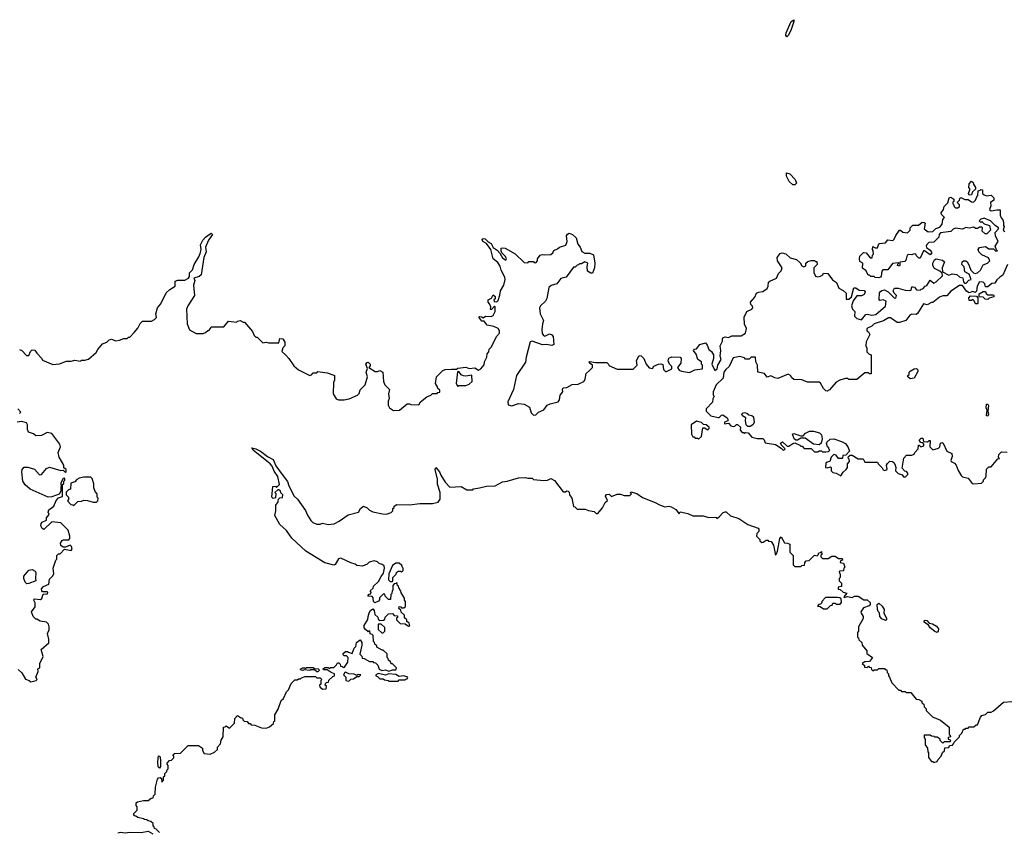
# Model space of a CAD drawing. Extents: x 2380107 to 2585170, y 384273 to 546161.
# Tile 110 of 256: x 2448116 to 2456700, y 497771 to 504860. Entities that reach past the tile are written whole.
import ezdxf

# ---------------------------------------------------------------- set-up
doc = ezdxf.new("R2010")
doc.units = 0

msp = doc.modelspace()

# ---------------------------------------------------------------- linework, layer by layer
at = {"layer": '0CON05XD'}
for points in [[(2454805, 504711.2), (2454794.1, 504724.1), (2454798.8, 504745), (2454842.5, 504845), (2454865, 504860), (2454866, 504845), (2454842, 504775), (2454818, 504725), (2454805, 504711.2)], [(2454875, 503420), (2454855, 503420), (2454825, 503447.5), (2454800, 503495), (2454800, 503525), (2454830, 503515), (2454876.2, 503465), (2454888.8, 503435), (2454875, 503420)], [(2456395, 503330), (2456387.5, 503345), (2456400, 503375), (2456400, 503385), (2456390, 503395), (2456393, 503427), (2456415, 503450), (2456428.3, 503438.3), (2456430, 503425), (2456450, 503395), (2456448.3, 503381.7), (2456422.5, 503357.5), (2456415, 503332.5), (2456395, 503330)], [(2452278.3, 502848.3), (2452302.5, 502822.5), (2452325, 502782.5), (2452355, 502762.5), (2452360, 502775), (2452352.5, 502795), (2452320, 502825), (2452313, 502843), (2452312.5, 502867.5), (2452325, 502870), (2452347, 502867), (2452435, 502817.5), (2452513, 502743), (2452545, 502740), (2452555, 502750), (2452595, 502750), (2452601.7, 502741.7), (2452615, 502740), (2452630, 502755), (2452630, 502775), (2452653, 502807), (2452675, 502812.5), (2452695, 502807.5), (2452745, 502812.5), (2452763, 502827), (2452773.6, 502846.4), (2452805, 502860), (2452823, 502877), (2452878.3, 502891.7), (2452887.5, 502925), (2452882.5, 502975), (2452890.7, 502989.3), (2452905, 502996.7), (2452936.7, 502985), (2452967.3, 502957.3), (2452980.5, 502900.5), (2453002.5, 502875), (2453017, 502837), (2453043, 502823), (2453085, 502822.5), (2453118.3, 502808.3), (2453130, 502735), (2453126, 502695), (2453110, 502650), (2453095, 502647.5), (2453067.5, 502665), (2453062.5, 502705), (2453070, 502735), (2453043, 502747), (2453015, 502730), (2452995, 502730), (2452988.3, 502721.7), (2452975, 502720), (2452958.3, 502701.7), (2452945, 502700), (2452880, 502615), (2452835, 502602.5), (2452800, 502555), (2452748.3, 502541.7), (2452727.5, 502525), (2452711.7, 502428.3), (2452700, 502405), (2452657, 502363), (2452647.5, 502345), (2452652, 502295), (2452682.5, 502235), (2452674.2, 502205.8), (2452666.7, 502155), (2452671.7, 502121.7), (2452682.5, 502105), (2452695, 502100), (2452735, 502120), (2452755, 502111.2), (2452767.5, 502095), (2452773.6, 502026.4), (2452755, 502018.8), (2452705, 502026.7), (2452675, 502024), (2452585, 502055.8), (2452565, 502050), (2452531.2, 501915), (2452526.4, 501873.6), (2452446.7, 501755), (2452420, 501635), (2452372.5, 501525), (2452375, 501500), (2452405, 501492.5), (2452465, 501512.5), (2452515, 501507.5), (2452559.3, 501479.3), (2452575, 501430), (2452595, 501410), (2452615, 501412.5), (2452640, 501435), (2452685, 501457.5), (2452715, 501497.5), (2452740.7, 501509.3), (2452810, 501525), (2452822.5, 501545), (2452827.5, 501585), (2452850, 501615), (2452847.5, 501635), (2452855, 501647.5), (2452885, 501652.5), (2452933, 501677), (2452985, 501680), (2453035, 501702.5), (2453046.1, 501723.9), (2453053.3, 501775), (2453085, 501802.5), (2453110, 501825), (2453110, 501845), (2453090.7, 501860.7), (2453080, 501875), (2453085, 501877.5), (2453135, 501868.8), (2453235, 501870), (2453250, 501855), (2453253, 501843), (2453325, 501812.5), (2453465, 501812.5), (2453500, 501845), (2453493, 501887), (2453512.5, 501925), (2453525, 501930), (2453535, 501927.5), (2453557.5, 501905), (2453577.5, 501855), (2453605, 501822.5), (2453631.7, 501818.3), (2453645, 501837.5), (2453685, 501856), (2453705, 501858.8), (2453723.3, 501853.3), (2453728.3, 501808.3), (2453745, 501790), (2453755, 501790), (2453800, 501815), (2453800, 501835), (2453780, 501855), (2453770, 501885), (2453775, 501906.7), (2453800.5, 501919.5), (2453875, 501917.5), (2453883, 501903), (2453880, 501865), (2453850, 501825), (2453865, 501802.5), (2453885, 501792.5), (2453955, 501783.3), (2454003, 501807), (2454070, 501815), (2454070, 501845), (2454060, 501855), (2454060, 501875), (2454027, 501897), (2454013.6, 501943.6), (2453990, 501975), (2454000, 501985), (2454015, 501987.5), (2454044.2, 502025.8), (2454095, 502042.5), (2454110.7, 502020.7), (2454123.8, 501983.8), (2454146.4, 501966.4), (2454163.3, 501935), (2454163.3, 501905), (2454150, 501855), (2454175, 501800), (2454197.5, 501815), (2454203, 501847), (2454230, 501895), (2454222.5, 501925), (2454227.5, 501975), (2454223.9, 502016.1), (2454242.5, 502055), (2454243, 502077), (2454253, 502087), (2454265, 502092.5), (2454295, 502087.5), (2454325, 502102.5), (2454406.4, 502103.6), (2454442.5, 502125), (2454452.5, 502165), (2454433.6, 502203.6), (2454432.5, 502265), (2454456, 502314), (2454500, 502335), (2454507.5, 502345), (2454505, 502360), (2454490, 502375), (2454486.7, 502395), (2454525, 502440), (2454540, 502475), (2454557, 502483), (2454595, 502487.5), (2454632.5, 502515), (2454642.5, 502535), (2454645, 502570), (2454655, 502580), (2454712.5, 502605), (2454732.5, 502645), (2454755, 502670), (2454762.5, 502695), (2454722.5, 502755), (2454720, 502785), (2454745, 502820), (2454763, 502827), (2454796.1, 502816.1), (2454833, 502783), (2454887, 502767), (2454919.3, 502739.3), (2454933.6, 502713.6), (2454953, 502703), (2454968.3, 502711.7), (2454970, 502735), (2454988.3, 502751.7), (2455015, 502760), (2455045, 502760), (2455055, 502750), (2455065, 502750), (2455067, 502723), (2455040, 502695), (2455040, 502655), (2455053.6, 502623.6), (2455075, 502617.5), (2455097, 502623), (2455116.4, 502633.6), (2455125, 502650), (2455160, 502645), (2455200.7, 502590.7), (2455238, 502568), (2455257, 502517), (2455295, 502497.5), (2455320, 502475), (2455321.7, 502421.7), (2455345, 502422.5), (2455367, 502443), (2455388.3, 502521.7), (2455405, 502520), (2455435, 502500), (2455478.3, 502498.3), (2455486.7, 502485), (2455477.3, 502462.7), (2455455, 502450), (2455415, 502450), (2455381.7, 502408.3), (2455366.7, 502365), (2455377.5, 502335), (2455397.5, 502315), (2455392.5, 502275), (2455415, 502252.5), (2455455, 502242.5), (2455493, 502287), (2455505, 502290), (2455545, 502282.5), (2455580.7, 502289.3), (2455665, 502360), (2455670, 502405), (2455645, 502417.5), (2455615, 502410), (2455608.3, 502418.3), (2455613, 502477), (2455620, 502490), (2455633, 502497), (2455655, 502502.5), (2455687, 502487), (2455740, 502435), (2455755, 502430), (2455760, 502455), (2455740, 502475), (2455730, 502495), (2455743, 502517), (2455775, 502517.5), (2455835, 502500), (2455875, 502497.5), (2455888.3, 502501.7), (2455895, 502530), (2455905, 502530), (2455916.4, 502526.4), (2455933, 502503), (2455965, 502500), (2455975, 502510), (2455988.3, 502511.7), (2456010, 502535), (2456025, 502540), (2456053, 502587), (2456085, 502562.5), (2456105, 502572.5), (2456162.5, 502625), (2456158.3, 502648.3), (2456137, 502667), (2456090, 502690), (2456077.5, 502715), (2456077.5, 502735), (2456092.5, 502765), (2456105, 502772.5), (2456161.7, 502761.7), (2456177.5, 502747.5), (2456157.5, 502695), (2456161.7, 502661.7), (2456215, 502632.5), (2456245, 502642.5), (2456287, 502637), (2456313, 502613), (2456338.3, 502608.3), (2456343, 502573), (2456353, 502563), (2456367, 502563), (2456391.7, 502588.3), (2456410, 502595), (2456395, 502640), (2456355, 502660), (2456350, 502705), (2456330, 502725), (2456333, 502747), (2456343, 502757), (2456365, 502756.7), (2456376.4, 502746.4), (2456391.7, 502721.7), (2456407.5, 502675), (2456431.7, 502651.7), (2456445, 502646.7), (2456465, 502652.5), (2456492.5, 502675), (2456515, 502722.5), (2456553.6, 502736.4), (2456572.5, 502755), (2456563, 502783), (2456505, 502807.5), (2456477.5, 502835), (2456472.5, 502855), (2456485, 502872.5), (2456535, 502882.5), (2456565, 502860), (2456605, 502860), (2456625, 502840), (2456640, 502845), (2456631.7, 502851.7), (2456620, 502885), (2456647.5, 502925), (2456622.5, 502975), (2456620, 503005), (2456650, 503035), (2456650, 503045), (2456620, 503065), (2456580, 503105), (2456525, 503130), (2456495, 503120), (2456480, 503105), (2456495, 503090), (2456505, 503100), (2456525, 503080), (2456570, 503065), (2456580, 503025), (2456548.3, 502991.7), (2456533, 502993), (2456507.5, 503015), (2456510, 503045), (2456505, 503050), (2456485, 503050), (2456465, 503037.5), (2456448.3, 503038.3), (2456435, 503050), (2456395, 503042.5), (2456365, 503046.7), (2456335, 503032.5), (2456275, 503042.5), (2456255, 503032.5), (2456235, 503012.5), (2456145, 503000), (2456133, 502987), (2456128.3, 502961.7), (2456085, 502920), (2456043, 502917), (2456025, 502900), (2456017.5, 502885), (2456021.7, 502871.7), (2456055, 502850), (2456066.7, 502826.7), (2456055, 502807.5), (2456005, 502842.5), (2455995, 502842.5), (2455965, 502780), (2455955, 502780), (2455935, 502800), (2455930, 502815), (2455915, 502817.5), (2455895, 502807.5), (2455865, 502812.5), (2455853.3, 502806.7), (2455845, 502770), (2455835, 502750), (2455790, 502745), (2455790, 502715), (2455785, 502710), (2455770, 502715), (2455771.7, 502728.3), (2455780, 502735), (2455775, 502740), (2455725, 502732.5), (2455685, 502677.5), (2455641.7, 502678.3), (2455633, 502667), (2455627, 502623), (2455620, 502615), (2455605, 502607.5), (2455575, 502610), (2455565, 502620), (2455535, 502620), (2455525, 502630), (2455511.7, 502631.7), (2455495, 502670), (2455463, 502693), (2455467.5, 502735), (2455441.7, 502751.7), (2455437.5, 502775), (2455441.7, 502798.3), (2455471.7, 502828.3), (2455497, 502827), (2455531.7, 502781.7), (2455548.3, 502781.7), (2455550, 502805), (2455560, 502815), (2455557, 502847), (2455550, 502855), (2455555, 502880), (2455575, 502870), (2455595, 502870), (2455603, 502897), (2455613, 502907), (2455665, 502912.5), (2455685, 502940), (2455727, 502933), (2455740, 502945), (2455753, 502977), (2455785, 503022.5), (2455795, 503022.5), (2455815, 503007.5), (2455855, 503000), (2455880, 503025), (2455880, 503045), (2455903, 503067), (2455951.7, 503068.3), (2455985, 503092.5), (2456001.7, 503091.7), (2456010, 503085), (2456000, 503035), (2456035, 503010), (2456076.4, 503013.6), (2456103, 503037), (2456138.8, 503051.2), (2456157.5, 503075), (2456163, 503117), (2456180, 503135), (2456151.7, 503161.7), (2456150, 503175), (2456170, 503205), (2456175, 503230), (2456208.3, 503261.7), (2456220, 503305), (2456235, 503312.5), (2456260, 503295), (2456260, 503275), (2456251.7, 503268.3), (2456250, 503255), (2456258.3, 503248.3), (2456261.7, 503231.7), (2456275, 503220), (2456295, 503220), (2456308.3, 503231.7), (2456310, 503245), (2456290, 503265), (2456310, 503285), (2456311.7, 503298.3), (2456321.7, 503308.3), (2456355, 503290), (2456385, 503292.5), (2456415, 503270), (2456431.7, 503268.3), (2456450, 503285), (2456460, 503315), (2456470, 503325), (2456471.7, 503368.3), (2456488.3, 503371.7), (2456495, 503380), (2456510, 503375), (2456510, 503345), (2456523, 503333), (2456545, 503322.5), (2456585, 503330), (2456598.3, 503318.3)], [(2456598.3, 503318.3), (2456610, 503305), (2456610, 503285), (2456580, 503265), (2456582.5, 503235), (2456570, 503205), (2456585, 503192.5), (2456635, 503202.5), (2456665, 503200), (2456663.9, 503153.9), (2456671.7, 503131.7), (2456686.7, 503115), (2456693.3, 503095), (2456692.5, 503065), (2456700, 503055), (2456690, 503025), (2456705, 503012.5)], [(2448115, 501982.5), (2448133, 501973), (2448175, 501930), (2448195, 501930), (2448210, 501965), (2448225, 501980), (2448247, 501977), (2448265, 501950), (2448310, 501905), (2448315, 501890), (2448405, 501852.5), (2448461.7, 501858.3), (2448525, 501882.5), (2448565, 501882.5), (2448595, 501890), (2448645, 501880), (2448655, 501890), (2448685, 501890), (2448715, 501900), (2448783, 501957), (2448797, 501983), (2448838.3, 502031.7), (2448875, 502047.5), (2448895, 502067.5), (2448915, 502072.5), (2448955, 502060), (2448987, 502063), (2449025, 502077.5), (2449051.7, 502078.3), (2449065, 502090), (2449075, 502090), (2449115, 502130), (2449145, 502170), (2449165, 502210), (2449185, 502230), (2449265, 502230), (2449290, 502245), (2449307, 502263), (2449303.3, 502295), (2449317.5, 502345), (2449345, 502380), (2449393.9, 502476.1), (2449425, 502507.5), (2449470, 502535), (2449471.7, 502578.3), (2449495, 502586.7), (2449555, 502586.7), (2449586.2, 502605), (2449595, 502620), (2449597.3, 502652.7), (2449621.5, 502678.5), (2449636.2, 502725), (2449678.1, 502791.9), (2449688.9, 502821.1), (2449697.5, 502855), (2449692.2, 502895), (2449713, 502937), (2449735, 502963.8), (2449775, 502993.3), (2449786.4, 502996.4), (2449797.5, 502985), (2449762.5, 502937.5), (2449736.7, 502875), (2449740.8, 502835), (2449722, 502785), (2449697.5, 502635), (2449679.1, 502620.9), (2449633.8, 502605), (2449641.2, 502585), (2449630, 502545), (2449638.8, 502455), (2449582.5, 502365), (2449570, 502335), (2449577, 502207), (2449597.5, 502155), (2449653, 502123), (2449715, 502122.5), (2449735, 502130), (2449755, 502150), (2449765, 502150), (2449780, 502165), (2449785, 502180), (2449895, 502180), (2449935, 502230), (2450005, 502220), (2450015, 502230), (2450037, 502237), (2450065, 502220), (2450075, 502220), (2450145, 502140), (2450160, 502105), (2450175, 502090), (2450185, 502090), (2450235, 502040), (2450265, 502047.5), (2450285, 502040), (2450375, 502040), (2450385, 502080), (2450410, 502075), (2450427, 502047), (2450427.5, 502015), (2450411.2, 501998.8), (2450402.5, 501965), (2450435, 501933.8), (2450463.3, 501905), (2450505, 501840), (2450546.4, 501806.4), (2450645, 501757.5), (2450658.3, 501761.7), (2450675, 501780), (2450705, 501780), (2450715, 501790), (2450795, 501780), (2450855, 501760), (2450860, 501755), (2450860, 501715), (2450852.5, 501695), (2450850, 501595), (2450873.6, 501553.6), (2450895, 501542.5), (2450945, 501542.5), (2450987, 501553), (2451060, 501585), (2451075, 501600), (2451085, 501630), (2451127.5, 501675), (2451142.5, 501725), (2451147.5, 501745), (2451136, 501785), (2451147.5, 501817.5), (2451134, 501855), (2451145, 501870), (2451155, 501871.2), (2451171.2, 501855), (2451170, 501840), (2451160, 501825), (2451215, 501790), (2451235, 501790), (2451255, 501800), (2451282.5, 501785), (2451287.5, 501705), (2451300, 501675), (2451340, 501635), (2451332.5, 501595), (2451337.5, 501555), (2451328.3, 501531.7), (2451328.3, 501498.3), (2451340, 501475), (2451375, 501450), (2451427, 501453), (2451495, 501510), (2451515, 501510), (2451525, 501502.5), (2451595, 501500), (2451610, 501525), (2451665, 501570), (2451700, 501585), (2451715, 501600), (2451755, 501600), (2451761.7, 501608.3), (2451778.3, 501611.7), (2451778.3, 501628.3), (2451761.7, 501641.7), (2451758.3, 501658.3), (2451740, 501685), (2451750, 501745), (2451805, 501800), (2451825, 501807.5), (2451881.7, 501811.7), (2451925, 501810), (2451935, 501820), (2452005, 501827.5), (2452035, 501817.5), (2452085, 501822.5), (2452115, 501803.3), (2452135.8, 501814.2), (2452165, 501850), (2452167.5, 501875), (2452187.5, 501915), (2452190, 501945), (2452207, 501963), (2452210, 501985), (2452230, 502005), (2452273, 502097), (2452300, 502125), (2452300, 502145), (2452287.5, 502165), (2452250, 502185), (2452192.5, 502195), (2452165, 502230), (2452145, 502230), (2452120, 502265), (2452125, 502270), (2452145, 502267.5), (2452155, 502260), (2452177, 502273), (2452225, 502270), (2452245, 502280), (2452260, 502315), (2452260, 502355), (2452255, 502360), (2452228.3, 502331.7), (2452221.7, 502331.7), (2452222.5, 502355), (2452212.5, 502382.5), (2452200, 502395), (2452200, 502415), (2452228.3, 502431.7), (2452245, 502460), (2452260, 502445), (2452260, 502425), (2452250, 502415), (2452251.7, 502401.7), (2452275, 502400), (2452288.3, 502411.7), (2452303, 502457), (2452307.5, 502495), (2452337.5, 502545), (2452347.5, 502595), (2452346.7, 502615), (2452314.2, 502674.2), (2452305, 502710), (2452285, 502743.3), (2452243.8, 502775), (2452224.2, 502854.2), (2452186.7, 502906.7), (2452154.1, 502924.1), (2452147.5, 502945), (2452155, 502952.5), (2452175, 502947.5), (2452200.7, 502920.7), (2452225, 502907.5), (2452244, 502874), (2452278.3, 502848.3)], [(2456726.4, 502723.6), (2456688.3, 502631.7), (2456660, 502615), (2456635, 502590), (2456618.3, 502561.7), (2456591.7, 502558.3), (2456555, 502530), (2456535, 502530), (2456530, 502555), (2456515, 502570), (2456485, 502572.5), (2456462.5, 502535), (2456458.3, 502491.7), (2456445, 502480), (2456425, 502487.5), (2456395, 502477.5), (2456370.7, 502490.7), (2456335, 502540), (2456308.3, 502541.7), (2456235, 502492.5), (2456198.3, 502451.7), (2456165, 502450), (2456135, 502440), (2456077.5, 502392.5), (2456065, 502392.5), (2456027, 502373), (2455995, 502380), (2455943, 502297), (2455931.7, 502288.3), (2455895, 502290), (2455875, 502282.5), (2455840, 502235), (2455785, 502217.5), (2455765, 502217.5), (2455708.3, 502258.3), (2455690.7, 502259.3), (2455647.7, 502232.3), (2455565, 502206.7), (2455545, 502187.5), (2455500, 502165), (2455500, 502145), (2455516.4, 502136.4), (2455526.7, 502115), (2455495, 502050), (2455492.5, 502015), (2455500, 501995), (2455501.7, 501961.7), (2455521.7, 501941.7), (2455540, 501935), (2455538.3, 501771.7), (2455525, 501770), (2455515, 501780), (2455485, 501780), (2455415, 501720), (2455345, 501720), (2455335, 501730), (2455315, 501730), (2455265, 501716.7), (2455235, 501697.5), (2455197.5, 501655), (2455175, 501630), (2455155, 501620), (2455145, 501622.5), (2455123.9, 501643.9), (2455098.3, 501688.3), (2455085, 501697.5), (2454985, 501697.5), (2454935, 501717.5), (2454865, 501722.5), (2454847, 501737), (2454836.4, 501756.4), (2454815, 501767.5), (2454725, 501730), (2454700, 501735), (2454665, 501752.5), (2454633, 501743), (2454610, 501775), (2454552.5, 501785), (2454548, 501845), (2454532.5, 501875), (2454530, 501915), (2454493, 501917), (2454475, 501900), (2454445, 501900), (2454435, 501910), (2454395, 501922.5), (2454335, 501910), (2454302.5, 501835), (2454272.3, 501807.7), (2454256.1, 501783.9), (2454248.3, 501731.7), (2454187.5, 501675), (2454162.5, 501615), (2454162.5, 501585), (2454170, 501575), (2454158.3, 501551.7), (2454157, 501523), (2454100, 501465), (2454100, 501445), (2454142.5, 501405), (2454205, 501390), (2454215, 501390), (2454235, 501410), (2454245, 501412.5), (2454285, 501387.5), (2454290, 501375), (2454288.3, 501361.7), (2454260.7, 501349.3), (2454260, 501335), (2454295, 501340), (2454317, 501317), (2454335, 501310), (2454350, 501315), (2454365, 501330), (2454375, 501330), (2454400, 501305), (2454398.3, 501278.3), (2454415, 501260), (2454428.3, 501258.3), (2454435, 501250), (2454442.5, 501257.5), (2454467, 501257), (2454498.3, 501218.3), (2454545, 501206.7), (2454595, 501207.5), (2454607.5, 501195), (2454615, 501167.5), (2454703.9, 501153.9), (2454753.6, 501123.6), (2454775, 501102.5), (2454790, 501115), (2454755, 501150), (2454750, 501165), (2454765, 501177.5), (2454808.3, 501138.3), (2454821.7, 501138.3), (2454855, 501163.8), (2454875, 501167.5), (2454918.3, 501148.3), (2454925, 501140), (2454938.3, 501138.3), (2454955, 501120), (2455015, 501120), (2455045, 501090), (2455075, 501090), (2455085, 501100), (2455105, 501100), (2455115, 501090), (2455145, 501090), (2455167, 501093), (2455180, 501105), (2455171.7, 501111.7), (2455170, 501125), (2455157.5, 501135), (2455150, 501165), (2455153.3, 501175), (2455180.5, 501199.5), (2455215, 501202.5), (2455281.7, 501181.7), (2455314.2, 501164.2), (2455339.5, 501129.5), (2455350, 501095), (2455318.3, 501061.7), (2455291.7, 501058.3), (2455290, 501035), (2455285, 501032.5), (2455253, 501033), (2455235, 501060), (2455213, 501067), (2455190, 501045), (2455180, 501005), (2455155, 501000), (2455145, 500990), (2455140, 500955), (2455155, 500950), (2455185, 500960), (2455190, 500955), (2455190, 500925), (2455205, 500910), (2455235, 500903.3), (2455275, 500880), (2455295, 500912.5), (2455322.5, 500935), (2455332.5, 500955), (2455332.5, 500985), (2455350, 501005), (2455347, 501027), (2455340, 501035), (2455341.7, 501048.3), (2455355, 501060), (2455375, 501060), (2455425, 501030), (2455468.3, 501028.3), (2455485, 501000), (2455595, 501000), (2455600, 500985), (2455635, 500950), (2455643.6, 500933.6), (2455658.3, 500928.3), (2455680, 500935), (2455672.5, 500975), (2455680.5, 500989.5), (2455702.3, 501007.7), (2455725, 501006.7), (2455740, 500995), (2455748.8, 500975), (2455753.8, 500955), (2455750, 500925), (2455775, 500900), (2455808.3, 500888.3), (2455821.7, 500871.7), (2455838.3, 500871.7), (2455858.3, 500891.7), (2455860, 500905), (2455848.3, 500918.3), (2455831.7, 500921.7), (2455808.3, 500948.3), (2455823.3, 501035), (2455848.3, 501061.7), (2455895, 501062.5), (2455915, 501070), (2455920, 501085), (2455950, 501115), (2455951.7, 501148.3), (2455958.3, 501148.3), (2455972.5, 501132.5), (2455998.3, 501141.7), (2455998.3, 501158.3), (2455988.3, 501168.3), (2455971.7, 501171.7), (2455960, 501185), (2455960, 501195), (2455975, 501210), (2455988.3, 501208.3), (2455995, 501180), (2456031.7, 501178.3), (2456045, 501190), (2456055, 501190), (2456050, 501135), (2456078.3, 501108.3), (2456127, 501123), (2456137, 501133), (2456142.5, 501165), (2456155, 501172.5), (2456165.9, 501165.9), (2456197.5, 501095), (2456243.3, 501075), (2456245, 501050), (2456232.5, 501015), (2456237.5, 501005), (2456265, 500992), (2456281.2, 500975), (2456296.4, 500926.4), (2456323.6, 500883.6), (2456335, 500872.5), (2456385, 500860), (2456420, 500815), (2456435, 500812.5), (2456501.7, 500818.3), (2456520, 500835), (2456520, 500845), (2456537, 500863), (2456541.7, 500878.3), (2456545, 500940), (2456565, 500960), (2456585, 500960), (2456645, 501030), (2456658.3, 501031.7), (2456650, 501045), (2456653, 501067), (2456675, 501090), (2456725, 501087.5)], [(2456465, 502380), (2456451.7, 502381.7), (2456441.7, 502391.7), (2456438.3, 502408.3), (2456425, 502420), (2456415, 502410), (2456395, 502410), (2456390, 502435), (2456405, 502450), (2456458.3, 502448.3), (2456470, 502435), (2456470, 502385), (2456465, 502380)], [(2456555, 502420), (2456531.7, 502421.7), (2456515, 502440), (2456481.7, 502441.7), (2456481.7, 502468.3), (2456515, 502490), (2456535, 502490), (2456541.7, 502471.7), (2456555, 502460), (2456605, 502460), (2456610, 502455), (2456608.3, 502441.7), (2456568.3, 502431.7), (2456555, 502420)], [(2451935, 501660), (2451945, 501670), (2452005, 501670), (2452035, 501680), (2452060, 501705), (2452058.3, 501758.3), (2452005, 501750), (2451985, 501752.5), (2451963.3, 501763.3), (2451945, 501790), (2451931.7, 501788.3), (2451920, 501685), (2451935, 501660)], [(2455878.3, 501728.3), (2455860, 501745), (2455860, 501755), (2455870, 501765), (2455870, 501785), (2455880, 501795), (2455915, 501813.3), (2455935, 501816), (2455945.8, 501805.8), (2455945, 501790), (2455915, 501732.5), (2455878.3, 501728.3)], [(2456555, 501400), (2456543.3, 501405), (2456550, 501455), (2456542.5, 501475), (2456543.3, 501505), (2456555, 501507.5), (2456562.5, 501495), (2456557.5, 501445), (2456562.5, 501415), (2456555, 501400)], [(2448115, 501423.8), (2448126.4, 501436.4), (2448100, 501465)], [(2454485, 501310), (2454465, 501310), (2454450, 501325), (2454442.5, 501365), (2454447.5, 501387.5), (2454417.5, 501405), (2454412.5, 501415), (2454421.7, 501428.3), (2454435, 501432.5), (2454456.4, 501426.4), (2454473, 501413), (2454498.3, 501408.3), (2454512.5, 501395), (2454520, 501345), (2454507.5, 501325), (2454485, 501310)], [(2448101.9, 499191.9), (2448135, 499163.3), (2448165, 499107.5), (2448197, 499097), (2448212.5, 499082.5), (2448260, 499095), (2448267, 499103), (2448257.5, 499125), (2448277.5, 499175), (2448273, 499197), (2448290, 499205), (2448290, 499245), (2448320, 499305), (2448303.6, 499366.4), (2448370, 499425), (2448370, 499455), (2448357.5, 499505), (2448371.7, 499538.3), (2448372.5, 499565), (2448366.1, 499586.1), (2448350, 499605), (2448293, 499613), (2448265, 499630), (2448255, 499630), (2448233, 499653), (2448220, 499695), (2448251.7, 499738.3), (2448251.7, 499771.7), (2448240, 499795), (2448241.7, 499808.3), (2448297.5, 499802.5), (2448308.3, 499811.7), (2448321.7, 499848.3), (2448358.3, 499851.7), (2448360, 499865), (2448355, 499870), (2448315, 499870), (2448307.5, 499877.5), (2448306.7, 499895), (2448323, 499917), (2448370, 499935), (2448375, 499980), (2448403, 500007), (2448412.5, 500025), (2448406.2, 500075), (2448430, 500145), (2448440, 500155), (2448440, 500185), (2448455, 500200), (2448468.3, 500201.7), (2448505, 500240), (2448565, 500230), (2448572.5, 500245), (2448565.9, 500265.9), (2448555, 500277.5), (2448515, 500260), (2448495, 500260), (2448473, 500273), (2448472.5, 500295), (2448485, 500317.5), (2448496.4, 500323.6), (2448545, 500322.5), (2448552.5, 500335), (2448552.5, 500355), (2448537, 500407), (2448475, 500470), (2448395, 500480), (2448325, 500413.8), (2448310.7, 500420.7), (2448301.2, 500445), (2448303.8, 500465), (2448312.3, 500477.7), (2448350, 500495), (2448350, 500515), (2448372.5, 500545), (2448362.5, 500565), (2448370, 500585), (2448412.5, 500617.5), (2448432.5, 500665), (2448455, 500690), (2448488.3, 500701.7), (2448490, 500805), (2448500, 500815), (2448500, 500835), (2448508.3, 500841.7), (2448510, 500855), (2448505, 500860), (2448495, 500857.5), (2448475, 500820), (2448473.8, 500805), (2448480, 500795), (2448473.8, 500785), (2448473, 500747), (2448460, 500720), (2448395, 500698), (2448365, 500696), (2448208, 500765), (2448163, 500803), (2448143.8, 500835), (2448133.7, 500916.3), (2448138, 500935), (2448155, 500956.7), (2448186.4, 500956.4), (2448245, 500940), (2448288.3, 500888.3), (2448305, 500893.3), (2448348, 500945), (2448375, 500956.9), (2448475, 500927.5), (2448495, 500930), (2448515, 500910), (2448520, 500915), (2448520, 500935), (2448501.7, 500951.7), (2448500, 500975), (2448460, 501045), (2448452.5, 501085), (2448470, 501135), (2448467, 501157), (2448395, 501250), (2448355, 501257.5), (2448307, 501233), (2448255, 501230), (2448237, 501247), (2448191.7, 501261.7), (2448182.5, 501285), (2448182.5, 501325), (2448175, 501342.5), (2448135, 501355.7), (2448095, 501350)], [(2454035, 501200), (2454060, 501225), (2454071.7, 501298.3), (2454085, 501300), (2454115, 501282.5), (2454127, 501293), (2454127.5, 501305), (2454100, 501325), (2454077.5, 501327.5), (2454060, 501345), (2454015, 501356.7), (2453970, 501325), (2453972.5, 501245), (2453985, 501220), (2453995, 501220), (2454005, 501210), (2454025, 501210), (2454035, 501200)], [(2455085, 501152.5), (2455035, 501157.5), (2454965, 501210), (2454925, 501210), (2454897, 501193), (2454883, 501193), (2454867.5, 501205), (2454852.5, 501245), (2454865, 501250), (2454925, 501230), (2454945, 501230), (2454967, 501253), (2455000.7, 501269.3), (2455035, 501270), (2455090, 501255), (2455105, 501240), (2455113.3, 501205), (2455102.5, 501165), (2455085, 501152.5)], [(2449335, 497770), (2449305, 497800), (2449290, 497805), (2449288.3, 497818.3), (2449280, 497825), (2449278.3, 497848.3), (2449260, 497865), (2449235, 497870), (2449225, 497880), (2449203, 497883), (2449195, 497890), (2449145, 497900), (2449135, 497910), (2449121.7, 497911.7), (2449111.7, 497921.7), (2449110, 497935), (2449140, 497965), (2449140, 497995), (2449130, 498005), (2449131.7, 498028.3), (2449143, 498037), (2449195, 498050), (2449235, 498050), (2449261.7, 498068.3), (2449278.3, 498071.7), (2449281.7, 498088.3), (2449297.5, 498105), (2449300, 498165), (2449316.7, 498235), (2449325, 498246.7), (2449339.3, 498249.3), (2449351.7, 498241.7), (2449355, 498210), (2449370, 498225), (2449370, 498255), (2449380, 498265), (2449380, 498285), (2449398.3, 498301.7), (2449400, 498315), (2449410, 498325), (2449410, 498355), (2449400, 498365), (2449400, 498375), (2449421.7, 498398.3), (2449438.3, 498401.7), (2449458.3, 498421.7), (2449460, 498435), (2449451.7, 498448.3), (2449465, 498460), (2449518.3, 498461.7), (2449585, 498530), (2449675, 498530), (2449710, 498505), (2449710, 498485), (2449725, 498460), (2449777, 498453), (2449815, 498470), (2449840, 498495), (2449840, 498515), (2449867, 498543), (2449872.5, 498575), (2449890, 498605), (2449891.7, 498688.3), (2449908.3, 498691.7), (2449915, 498700), (2449945, 498680), (2449987, 498723), (2449990, 498765), (2450015, 498790), (2450041.7, 498771.7), (2450058.3, 498768.3), (2450061.7, 498751.7), (2450071.7, 498741.7), (2450098.3, 498738.3), (2450111.7, 498721.7), (2450125, 498720), (2450135, 498710), (2450167, 498707), (2450225, 498682.5), (2450265, 498680), (2450295, 498690), (2450328.3, 498721.7), (2450331.7, 498738.3), (2450340, 498745), (2450340, 498795), (2450370, 498845), (2450395, 498920), (2450415, 498940), (2450443, 498997), (2450460, 499015), (2450481.7, 499068.3), (2450515, 499100), (2450535, 499100), (2450545, 499110), (2450565, 499110), (2450571.7, 499118.3), (2450605, 499130), (2450695, 499130), (2450705, 499120), (2450735, 499120), (2450750, 499105), (2450740, 499095), (2450740, 499065), (2450730, 499055), (2450731.7, 499041.7), (2450755, 499020), (2450788.3, 499021.7), (2450790, 499045), (2450780, 499055), (2450781.7, 499068.3), (2450791.7, 499078.3), (2450808.3, 499081.7), (2450811.7, 499098.3), (2450845, 499130), (2450860, 499135), (2450860, 499155), (2450830, 499165), (2450795, 499190), (2450765, 499190), (2450761.7, 499198.3), (2450775, 499210), (2450805, 499210), (2450815, 499200), (2450825, 499210), (2450855, 499210), (2450878.3, 499231.7), (2450885, 499250), (2450898.3, 499248.3), (2450908.3, 499238.3), (2450911.7, 499221.7), (2450928.3, 499218.3), (2450935, 499210), (2450948.3, 499211.7), (2450977.5, 499255), (2450980, 499295), (2450965, 499310), (2450941.7, 499311.7), (2450931.7, 499328.3), (2450955, 499350), (2450975, 499350), (2450981.7, 499341.7), (2451015, 499330), (2451031.7, 499378.3), (2451047, 499393), (2451053, 499427), (2451085, 499450), (2451097.5, 499427.5), (2451097.5, 499405), (2451080, 499325), (2451098.3, 499308.3), (2451101.7, 499291.7), (2451118.3, 499288.3), (2451165, 499260), (2451195, 499260), (2451201.7, 499251.7), (2451218.3, 499248.3), (2451238.3, 499228.3), (2451250, 499195), (2451273, 499183), (2451305, 499187.5), (2451335, 499177.5), (2451365, 499190), (2451395, 499190), (2451400, 499205), (2451365, 499240), (2451355, 499240), (2451348.3, 499258.3), (2451331.7, 499271.7), (2451328.3, 499288.3), (2451320, 499295), (2451318.3, 499328.3), (2451285, 499360), (2451275, 499360), (2451230, 499385), (2451228.3, 499398.3), (2451211.7, 499411.7), (2451208.3, 499428.3), (2451200, 499435), (2451198.3, 499488.3), (2451188.3, 499498.3), (2451171.7, 499501.7), (2451168.3, 499528.3), (2451155, 499520), (2451131.7, 499541.7), (2451120, 499555), (2451120, 499575), (2451151.7, 499628.3), (2451152.5, 499655), (2451163, 499687), (2451173.6, 499706.4), (2451195, 499720), (2451207, 499707), (2451211.7, 499671.7), (2451238.3, 499648.3), (2451241.7, 499631.7), (2451255, 499620), (2451288.3, 499621.7), (2451298.3, 499631.7), (2451301.7, 499648.3), (2451331.7, 499678.3), (2451365, 499680), (2451381.7, 499661.7), (2451408.3, 499658.3), (2451410, 499645), (2451401.7, 499638.3), (2451400, 499625), (2451431.7, 499591.7), (2451475, 499590), (2451505, 499570), (2451518.3, 499571.7), (2451510, 499595), (2451491.7, 499611.7), (2451490, 499625), (2451471.7, 499641.7), (2451470, 499665), (2451441.7, 499691.7), (2451438.3, 499708.3), (2451420, 499725), (2451425, 499740), (2451438.3, 499738.3), (2451445, 499730), (2451465, 499730), (2451478.3, 499741.7), (2451480, 499785), (2451470, 499795), (2451470, 499815), (2451441.7, 499861.7), (2451438.3, 499878.3), (2451431.7, 499881.7), (2451428.3, 499898.3), (2451421.7, 499901.7), (2451418.3, 499918.3), (2451410, 499925), (2451405, 499950), (2451398.3, 499941.7), (2451381.7, 499938.3), (2451370, 499925), (2451370, 499885), (2451361.7, 499878.3), (2451360, 499855), (2451350, 499845), (2451348.3, 499801.7), (2451331.7, 499801.7), (2451301.7, 499831.7), (2451298.3, 499848.3), (2451285, 499850), (2451252.5, 499817.5), (2451251.7, 499798.3), (2451243, 499787), (2451211.7, 499771.7), (2451200, 499785), (2451197, 499817), (2451188.3, 499828.3), (2451155, 499830), (2451150, 499835), (2451161.7, 499848.3), (2451178.3, 499851.7), (2451180, 499865), (2451171.7, 499878.3), (2451198.3, 499901.7), (2451201.7, 499918.3), (2451245, 499960), (2451266.4, 500003.6), (2451288.3, 500031.7), (2451296.7, 500075), (2451292.5, 500095), (2451277, 500107), (2451250, 500115), (2451235, 500130), (2451205, 500140), (2451163, 500127), (2451145, 500110), (2451105, 500092.5), (2451055, 500100), (2451041.7, 500111.7), (2451003.3, 500123.3), (2450915, 500162.5), (2450894.1, 500155.9), (2450865, 500107.5), (2450855, 500102.5), (2450775, 500123.3), (2450610, 500225), (2450487, 500337), (2450443, 500403), (2450383.3, 500455), (2450340, 500535), (2450350, 500575), (2450350, 500625), (2450370, 500655), (2450371.7, 500678.3), (2450385, 500690), (2450408.3, 500691.7), (2450410, 500715), (2450391.7, 500731.7), (2450388.3, 500748.3), (2450375, 500760), (2450365, 500760), (2450340, 500735), (2450347.5, 500727.5), (2450345, 500690), (2450325, 500682.5), (2450312.5, 500695), (2450321.7, 500788.3), (2450345, 500790), (2450355, 500780), (2450380, 500805), (2450365.8, 500875), (2450333, 500923), (2450315.7, 500965.7), (2450299.2, 500985), (2450151.2, 501105), (2450140, 501125), (2450175, 501115.8), (2450215, 501095.8), (2450275, 501050), (2450324.4, 501024.4), (2450348.8, 500968.8), (2450403, 500893), (2450450.7, 500830.7), (2450461.2, 500795), (2450508, 500705), (2450538.3, 500678.3), (2450607.3, 500577.3), (2450625, 500537.5), (2450655, 500492.5), (2450670, 500475), (2450705, 500460), (2450735, 500460), (2450755, 500467.5), (2450805, 500457.5), (2450857, 500463), (2450900, 500485), (2450978.3, 500541.7), (2451070, 500565), (2451086.7, 500595), (2451113.6, 500616.4), (2451145, 500602.5), (2451165, 500582.5), (2451195, 500567.5), (2451278.3, 500548.3), (2451315, 500547.5), (2451355, 500560), (2451370, 500575), (2451370, 500595), (2451380, 500605), (2451380, 500615), (2451405, 500630), (2451515, 500627.5), (2451605, 500640), (2451715, 500640), (2451765, 500650), (2451781.7, 500678.3), (2451782.5, 500735), (2451758.3, 500808.3), (2451757, 500853), (2451738.8, 500935), (2451745, 500952.5), (2451775.7, 500915), (2451786.8, 500886.8), (2451826.2, 500825), (2451865, 500782.5), (2451965, 500787.5), (2452015, 500760), (2452065, 500760), (2452073, 500767), (2452123.3, 500776.7), (2452185, 500791.2), (2452260, 500795), (2452325, 500827.5), (2452365, 500833.3), (2452465, 500862.5), (2452525, 500867.5), (2452545, 500860), (2452585, 500860), (2452595, 500850), (2452685, 500840), (2452716.4, 500843.6), (2452745, 500858.8), (2452779.7, 500839.7), (2452855, 500740), (2452875, 500740), (2452885, 500750), (2452898.3, 500748.3), (2452907, 500737), (2452910, 500715), (2452930, 500685), (2452943, 500613), (2452955, 500610), (2452975, 500590), (2453045, 500590), (2453075, 500577.5), (2453125, 500570), (2453143, 500553), (2453155, 500553.3), (2453197.3, 500602.7), (2453220.7, 500649.3), (2453240, 500665), (2453224.2, 500704.2), (2453232.4, 500717.6), (2453255, 500720), (2453275, 500700), (2453325, 500720), (2453355, 500720), (2453385, 500710), (2453435, 500710), (2453450, 500725), (2453440, 500735), (2453445, 500740), (2453495, 500726.7), (2453545, 500692.5), (2453655, 500648.8), (2453695, 500626.7), (2453741.7, 500611.7), (2453775, 500615.6), (2453795, 500610), (2453836.8, 500586.8), (2453865, 500550), (2453875, 500566.7), (2453941.7, 500551.7)], [(2448585, 500620), (2448623, 500657), (2448655, 500660), (2448675, 500670), (2448707, 500667), (2448755, 500650), (2448785, 500650), (2448798.3, 500661.7), (2448800, 500685), (2448790, 500695), (2448790, 500725), (2448773, 500743), (2448762.5, 500775), (2448761.7, 500811.7), (2448747, 500857), (2448735, 500870), (2448675, 500870), (2448635, 500860), (2448615, 500850), (2448595, 500830), (2448561.7, 500818.3), (2448560, 500765), (2448541.7, 500758.3), (2448521.7, 500738.3), (2448520, 500715), (2448540, 500695), (2448540, 500675), (2448531.7, 500661.7), (2448561.7, 500631.7), (2448578.3, 500628.3), (2448585, 500620)], [(2453941.7, 500551.7), (2453985, 500531.2), (2454075, 500532.5), (2454125, 500517.5), (2454185, 500520), (2454195, 500510), (2454215, 500522.5), (2454249.2, 500560.8), (2454265, 500568), (2454275.9, 500565.9), (2454311.7, 500531.7), (2454385, 500507.5), (2454465, 500457.5), (2454553, 500423), (2454560, 500415), (2454560, 500395), (2454541.7, 500378.3), (2454540, 500355), (2454570, 500325), (2454570, 500315), (2454585, 500300), (2454598.3, 500301.7), (2454625, 500320), (2454638.3, 500318.3), (2454645, 500310), (2454668.3, 500308.3), (2454687.5, 500275), (2454705, 500190), (2454715, 500200), (2454723.3, 500225), (2454744, 500335), (2454755, 500350), (2454785, 500297.5), (2454810, 500295), (2454830, 500285), (2454830, 500215), (2454860, 500185), (2454860, 500105), (2454875, 500090), (2454925, 500090), (2454935, 500100), (2454958.3, 500101.7), (2454960, 500125), (2454971.7, 500138.3), (2454998.3, 500141.7), (2455045, 500190), (2455068.3, 500181.7), (2455078.3, 500191.7), (2455081.7, 500208.3), (2455098.3, 500211.7), (2455105, 500220), (2455110, 500195), (2455101.7, 500188.3), (2455100, 500175), (2455115, 500160), (2455165, 500160), (2455195, 500180), (2455225, 500180), (2455255, 500160), (2455285, 500160), (2455290, 500145), (2455271.7, 500138.3), (2455270, 500125), (2455298.3, 500118.3), (2455310, 500085), (2455300, 500075), (2455298.3, 500051.7), (2455265, 500050), (2455260, 500045), (2455261.7, 500031.7), (2455270, 500025), (2455270, 499995), (2455260, 499985), (2455260, 499965), (2455280, 499945), (2455280, 499915), (2455251.7, 499908.3), (2455251.7, 499891.7), (2455268.3, 499888.3), (2455295, 499867.5), (2455328.3, 499858.3), (2455300, 499825), (2455305, 499820), (2455332.5, 499827.5), (2455375, 499820), (2455395, 499830), (2455425, 499830), (2455475, 499800), (2455505, 499800), (2455530, 499775), (2455531.7, 499758.3), (2455523, 499747), (2455471.7, 499728.3), (2455450, 499695), (2455451.7, 499681.7), (2455470, 499655), (2455470, 499635), (2455430, 499565), (2455430, 499525), (2455420, 499515), (2455420, 499475), (2455428.3, 499468.3), (2455431.7, 499451.7), (2455458.3, 499428.3), (2455460, 499405), (2455500, 499355), (2455501.7, 499331.7), (2455550, 499295), (2455525, 499260), (2455485, 499257.5), (2455460, 499245), (2455480, 499225), (2455481.7, 499211.7), (2455505, 499210), (2455515, 499220), (2455521.7, 499211.7), (2455538.3, 499208.3), (2455541.7, 499191.7), (2455555, 499180), (2455565, 499190), (2455595, 499190), (2455605, 499200), (2455655, 499200), (2455661.7, 499191.7), (2455675, 499190), (2455680, 499165), (2455690, 499155), (2455690, 499135), (2455700, 499125), (2455720, 499075), (2455781.7, 499011.7), (2455795, 499010), (2455805, 499000), (2455835, 499000), (2455845, 498990), (2455885, 498990), (2455931.7, 498931.7), (2455955, 498930), (2455980, 498915), (2455981.7, 498901.7), (2455998.3, 498888.3), (2456000, 498865), (2456018.3, 498848.3), (2456020, 498835), (2456075, 498780), (2456145, 498750), (2456218.3, 498688.3), (2456220, 498625), (2456228.3, 498618.3), (2456230, 498605), (2456211.7, 498598.3), (2456210, 498585), (2456228.3, 498578.3), (2456230, 498565), (2456225, 498560), (2456175, 498560), (2456165, 498550), (2456141.7, 498571.7), (2456140, 498585), (2456115, 498600), (2456095, 498600), (2456088.3, 498608.3), (2456065, 498610), (2456055, 498620), (2456001.7, 498618.3), (2456000, 498595), (2456010, 498585), (2456010, 498535), (2456030, 498505), (2456033, 498473), (2456040, 498465), (2456040, 498425), (2456065, 498390), (2456078.3, 498388.3), (2456085, 498380), (2456115, 498390), (2456120, 498405), (2456150, 498435), (2456161.7, 498468.3), (2456178.3, 498481.7), (2456181.7, 498508.3), (2456215, 498510), (2456221.7, 498528.3), (2456248.3, 498531.7), (2456258.3, 498541.7), (2456261.7, 498558.3), (2456310, 498605), (2456310, 498615), (2456330, 498635), (2456345, 498670), (2456358.3, 498671.7), (2456365, 498680), (2456385, 498680), (2456395, 498690), (2456435, 498690), (2456455, 498710), (2456465, 498710), (2456493, 498777), (2456505, 498790), (2456535, 498800), (2456555, 498820), (2456585, 498820), (2456605, 498830), (2456693, 498907), (2456765, 498912.5)], [(2448178.3, 499938.3), (2448163.9, 499953.9), (2448152.5, 499985), (2448152.5, 500005), (2448195, 500057.5), (2448225, 500062.5), (2448249.3, 500049.3), (2448257, 500037), (2448253.3, 499985), (2448257.5, 499965), (2448195, 499942.5), (2448178.3, 499938.3)], [(2451365, 499960), (2451370, 499965), (2451370, 499995), (2451398.3, 500021.7), (2451401.7, 500038.3), (2451415, 500050), (2451435, 500050), (2451445, 500040), (2451460, 500055), (2451460, 500075), (2451451.7, 500081.7), (2451448.3, 500098.3), (2451425, 500120), (2451395, 500120), (2451365, 500100), (2451333.6, 500026.4), (2451330, 499975), (2451345, 499960), (2451365, 499960)], [(2455155, 499720), (2455185, 499750), (2455198.3, 499751.7), (2455205, 499770), (2455225, 499770), (2455235, 499760), (2455268.3, 499761.7), (2455280, 499775), (2455278.3, 499808.3), (2455267, 499817), (2455245, 499820), (2455141.7, 499818.3), (2455110, 499785), (2455108.3, 499771.7), (2455098.3, 499761.7), (2455081.7, 499758.3), (2455070, 499745), (2455095, 499740), (2455125, 499720), (2455155, 499720)], [(2455665, 499620), (2455632.1, 499632.1), (2455616, 499655), (2455612.5, 499685), (2455598.8, 499698.8), (2455593.3, 499715), (2455592.5, 499757.5), (2455605, 499770), (2455635, 499743.8), (2455652, 499715), (2455650, 499685), (2455673.3, 499636.7), (2455672.5, 499625), (2455665, 499620)], [(2456115, 499514.2), (2456095, 499522.5), (2456054.5, 499554.5), (2456037.7, 499577.7), (2456001.2, 499605), (2456000, 499615), (2456008.8, 499621.2), (2456025, 499618.8), (2456046.2, 499596.2), (2456075, 499590), (2456109.4, 499569.4), (2456125.6, 499545), (2456124, 499525), (2456115, 499514.2)], [(2451285, 499510), (2451300, 499525), (2451298.3, 499558.3), (2451268.3, 499588.3), (2451241.7, 499588.3), (2451241.7, 499541.7), (2451271.7, 499511.7), (2451285, 499510)], [(2450715, 499170), (2450705, 499170), (2450685, 499190), (2450655, 499190), (2450645, 499182.5), (2450595, 499190), (2450585, 499182.5), (2450570, 499185), (2450560, 499195), (2450585, 499207.5), (2450597.5, 499207.5), (2450605, 499200), (2450615, 499210), (2450675, 499210), (2450685, 499200), (2450718.3, 499198.3), (2450730, 499185), (2450715, 499170)], [(2450985, 499090), (2451001.7, 499108.3), (2451025, 499110), (2451055, 499130), (2451075, 499130), (2451090, 499145), (2451067, 499147), (2451055, 499140), (2451031.7, 499151.7), (2450985, 499152.5), (2450955, 499167.5), (2450950, 499165), (2450940, 499145), (2450960, 499125), (2450960, 499095), (2450985, 499090)], [(2451415, 499090), (2451425, 499100), (2451475, 499100), (2451481.7, 499108.3), (2451495, 499110), (2451500, 499125), (2451465, 499137.5), (2451425, 499130), (2451395, 499147.5), (2451335, 499152.5), (2451305, 499142.5), (2451245, 499157.5), (2451220, 499145), (2451220, 499135), (2451235, 499130), (2451255, 499110), (2451285, 499110), (2451295, 499100), (2451327, 499097), (2451335, 499090), (2451415, 499090)], [(2449335, 498330), (2449322.9, 498342.9), (2449318.8, 498385), (2449325, 498437.5), (2449336.7, 498435), (2449343, 498403), (2449343.3, 498345), (2449335, 498330)], [(2448972.7, 497767.3), (2448995, 497772.9), (2449035, 497766.7), (2449075, 497774), (2449175, 497770), (2449235, 497780), (2449275, 497757.5)]]:
    msp.add_lwpolyline(points, dxfattribs=at)

doc.saveas('drawing.dxf')
